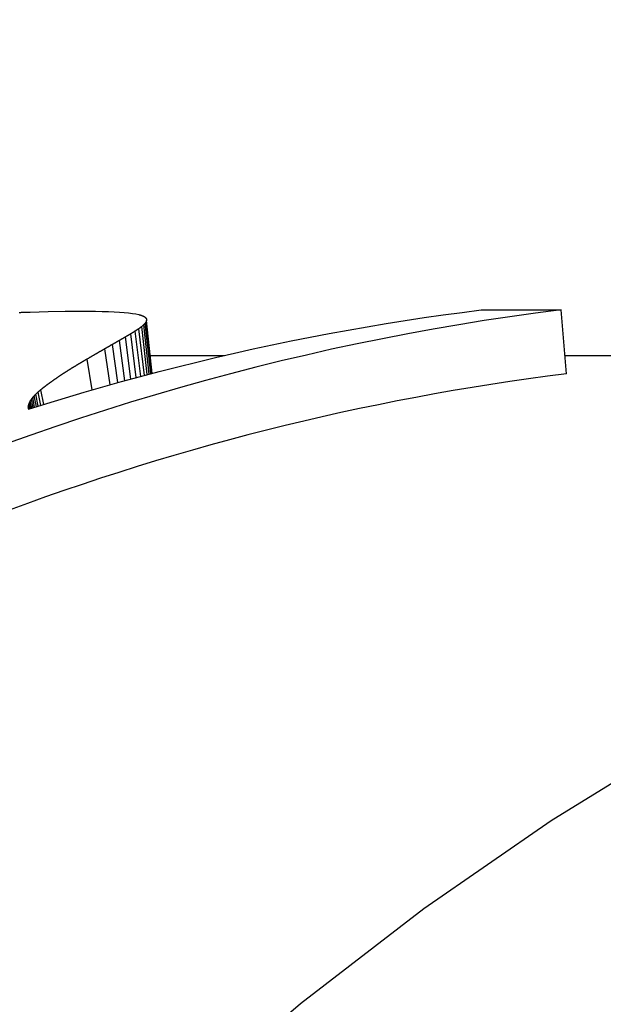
# Model space of a CAD drawing. Header units: millimetres. Extents: x 209 to 543, y 36 to 448.
# Tile 12 of 21: x 292.17 to 296.71, y 433.6 to 441.25. Entities that reach past the tile are written whole.
import ezdxf

# ---------------------------------------------------------------- set-up
doc = ezdxf.new("R2010")
doc.units = ezdxf.units.MM
doc.layers.add('Detail', color=2, linetype='Continuous')

msp = doc.modelspace()

# ---------------------------------------------------------------- linework, layer by layer
at = {"layer": 'Detail'}
for p, q in [((292.2563, 438.9828), (292.3958, 438.9867)), ((292.3958, 438.9867), (292.5273, 438.989)), ((292.5273, 438.989), (292.6506, 438.9898)), ((292.6506, 438.9898), (292.7093, 438.9896)), ((292.7093, 438.9896), (292.7644, 438.9889)), ((292.7644, 438.9889), (292.8161, 438.9878)), ((292.8161, 438.9878), (292.8641, 438.9863)), ((292.8641, 438.9863), (292.9086, 438.9844)), ((292.9086, 438.9844), (292.9496, 438.9819)), ((292.9496, 438.9819), (292.987, 438.9791)), ((292.987, 438.9791), (293.0209, 438.9757)), ((293.0209, 438.9757), (293.0512, 438.9719)), ((293.0512, 438.9719), (293.078, 438.9676)), ((293.078, 438.9676), (293.1011, 438.9626)), ((295.7628, 438.9992), (296.3823, 438.9992)), ((296.4236, 438.5017), (296.3823, 438.9992)), ((293.166, 438.4958), (293.1231, 438.8693)), ((293.1819, 438.5), (293.139, 438.8833)), ((293.1927, 438.5029), (293.1499, 438.8957)), ((293.1998, 438.5047), (293.1569, 438.9071)), ((293.1599, 438.9271), (293.1603, 438.9175)), ((293.2032, 438.5056), (293.1603, 438.9175)), ((293.0806, 438.473), (293.0378, 438.813)), ((293.1154, 438.4823), (293.0725, 438.8343)), ((293.1438, 438.4899), (293.101, 438.8531)), ((292.9382, 438.434), (292.8963, 438.7311)), ((292.9921, 438.4489), (292.9496, 438.7616)), ((293.0395, 438.4618), (292.9968, 438.7888)), ((292.878, 438.4171), (292.8368, 438.6971)), ((293.1887, 438.6448), (293.7658, 438.6448)), ((296.4117, 438.6448), (299.6959, 438.6448)), ((292.7381, 438.3772), (292.6998, 438.6174)), ((292.3193, 438.2511), (292.3007, 438.3452)), ((292.3379, 438.2569), (292.3175, 438.3606)), ((292.3616, 438.2643), (292.3394, 438.3791)), ((292.2419, 438.2578), (292.2403, 438.247)), ((292.2453, 438.269), (292.2419, 438.2578)), ((292.248, 438.2287), (292.2419, 438.2578)), ((292.2503, 438.2807), (292.2453, 438.269)), ((292.2533, 438.2303), (292.2453, 438.269)), ((292.257, 438.2928), (292.2503, 438.2807)), ((292.2603, 438.2325), (292.2503, 438.2807)), ((292.2688, 438.2352), (292.257, 438.2928)), ((292.279, 438.2385), (292.2654, 438.3053)), ((292.2908, 438.2422), (292.2755, 438.3182)), ((292.3043, 438.2464), (292.2872, 438.3315)), ((292.2403, 438.247), (292.2403, 438.2366)), ((292.2444, 438.2275), (292.2403, 438.247)), ((292.2403, 438.2366), (292.2419, 438.2267))]:
    msp.add_line(p, q, dxfattribs=at)
at = {"layer": 'Detail', "flags": 128}
for points in [[(296.3823, 438.9992), (296.1833, 438.9735), (295.9845, 438.9457), (295.7859, 438.9158), (295.5875, 438.8838), (295.3893, 438.8498), (295.1914, 438.8137), (294.9938, 438.7755), (294.7964, 438.7353), (294.5993, 438.693), (294.4026, 438.6486), (294.2061, 438.6022), (294.01, 438.5538), (293.8142, 438.5033), (293.6188, 438.4507), (293.4237, 438.3961), (293.229, 438.3395), (293.0348, 438.2808), (292.841, 438.2202), (292.6476, 438.1574), (292.4546, 438.0927), (292.2621, 438.026), (292.0701, 437.9572)], [(292.1702, 438.9796), (292.1763, 438.9798), (292.1825, 438.98), (292.1886, 438.9803), (292.1948, 438.9805), (292.2009, 438.9807), (292.2071, 438.981), (292.2132, 438.9812), (292.2194, 438.9814), (292.2255, 438.9816), (292.2317, 438.9819), (292.2378, 438.9821), (292.244, 438.9823), (292.2501, 438.9826), (292.2563, 438.9828)], [(292.2419, 438.2267), (292.3864, 438.272), (292.5312, 438.3162), (292.6762, 438.3592), (292.8214, 438.4011), (292.9668, 438.4419), (293.1124, 438.4815), (293.2582, 438.52), (293.4043, 438.5573), (293.5505, 438.5936), (293.6969, 438.6286), (293.8435, 438.6626), (293.9902, 438.6954), (294.1372, 438.727), (294.2843, 438.7575), (294.4315, 438.7868), (294.5789, 438.8151), (294.7265, 438.8421), (294.8742, 438.868), (295.022, 438.8928), (295.1699, 438.9164), (295.318, 438.9388), (295.4662, 438.9601), (295.6144, 438.9802), (295.7628, 438.9992)], [(293.1011, 438.9626), (293.1019, 438.9624), (293.1027, 438.9622), (293.1035, 438.9619), (293.1043, 438.9617), (293.1051, 438.9615), (293.1059, 438.9612), (293.1067, 438.961), (293.1075, 438.9608), (293.1083, 438.9605), (293.1091, 438.9603), (293.1099, 438.9601), (293.1107, 438.9598), (293.1115, 438.9596), (293.1123, 438.9594), (293.1131, 438.9591), (293.114, 438.9589), (293.1148, 438.9587), (293.1156, 438.9584), (293.1164, 438.9582), (293.1172, 438.958), (293.118, 438.9577), (293.1188, 438.9575), (293.1196, 438.9573), (293.1204, 438.957)], [(293.1204, 438.957), (293.121, 438.9568), (293.1217, 438.9565), (293.1223, 438.9562), (293.123, 438.956), (293.1236, 438.9557), (293.1243, 438.9555), (293.1249, 438.9552), (293.1256, 438.9549), (293.1262, 438.9547), (293.1269, 438.9544), (293.1275, 438.9541), (293.1282, 438.9539), (293.1288, 438.9536), (293.1294, 438.9533), (293.1301, 438.9531), (293.1307, 438.9528), (293.1314, 438.9526), (293.132, 438.9523), (293.1327, 438.952), (293.1333, 438.9518), (293.134, 438.9515), (293.1346, 438.9512), (293.1353, 438.951), (293.1359, 438.9507)], [(293.1359, 438.9507), (293.1364, 438.9504), (293.1369, 438.9501), (293.1374, 438.9498), (293.1379, 438.9495), (293.1384, 438.9492), (293.1389, 438.9489), (293.1393, 438.9486), (293.1398, 438.9484), (293.1403, 438.9481), (293.1408, 438.9478), (293.1413, 438.9475), (293.1418, 438.9472), (293.1423, 438.9469), (293.1428, 438.9466), (293.1433, 438.9463), (293.1438, 438.946), (293.1442, 438.9457), (293.1447, 438.9454), (293.1452, 438.9451), (293.1457, 438.9448), (293.1462, 438.9445), (293.1467, 438.9442), (293.1472, 438.9439), (293.1477, 438.9436)], [(293.1231, 438.8693), (293.1222, 438.8687), (293.1213, 438.868), (293.1204, 438.8673), (293.1194, 438.8667), (293.1185, 438.866), (293.1176, 438.8653), (293.1167, 438.8646), (293.1157, 438.864), (293.1148, 438.8633), (293.1139, 438.8626), (293.113, 438.8619), (293.112, 438.8613), (293.1111, 438.8606), (293.1102, 438.8599), (293.1093, 438.8592), (293.1083, 438.8585), (293.1074, 438.8579), (293.1065, 438.8572), (293.1056, 438.8565), (293.1046, 438.8558), (293.1037, 438.8551), (293.1028, 438.8544), (293.1019, 438.8538), (293.101, 438.8531)], [(293.139, 438.8833), (293.1384, 438.8828), (293.1377, 438.8822), (293.137, 438.8816), (293.1364, 438.881), (293.1357, 438.8804), (293.1351, 438.8799), (293.1344, 438.8793), (293.1337, 438.8787), (293.1331, 438.8781), (293.1324, 438.8775), (293.1317, 438.877), (293.1311, 438.8764), (293.1304, 438.8758), (293.1298, 438.8752), (293.1291, 438.8746), (293.1284, 438.874), (293.1278, 438.8735), (293.1271, 438.8729), (293.1264, 438.8723), (293.1258, 438.8717), (293.1251, 438.8711), (293.1245, 438.8705), (293.1238, 438.8699), (293.1231, 438.8693)], [(293.1499, 438.8957), (293.1494, 438.8952), (293.149, 438.8947), (293.1485, 438.8942), (293.1481, 438.8937), (293.1476, 438.8932), (293.1472, 438.8927), (293.1467, 438.8921), (293.1463, 438.8916), (293.1458, 438.8911), (293.1454, 438.8906), (293.1449, 438.8901), (293.1444, 438.8896), (293.144, 438.889), (293.1435, 438.8885), (293.1431, 438.888), (293.1426, 438.8875), (293.1422, 438.887), (293.1417, 438.8865), (293.1413, 438.8859), (293.1408, 438.8854), (293.1404, 438.8849), (293.1399, 438.8844), (293.1395, 438.8839), (293.139, 438.8833)], [(293.1477, 438.9436), (293.148, 438.9433), (293.1483, 438.943), (293.1487, 438.9426), (293.149, 438.9423), (293.1493, 438.942), (293.1497, 438.9417), (293.15, 438.9413), (293.1503, 438.941), (293.1507, 438.9407), (293.151, 438.9404), (293.1513, 438.94), (293.1517, 438.9397), (293.152, 438.9394), (293.1523, 438.9391), (293.1527, 438.9387), (293.153, 438.9384), (293.1533, 438.9381), (293.1537, 438.9377), (293.154, 438.9374), (293.1543, 438.9371), (293.1547, 438.9367), (293.155, 438.9364), (293.1553, 438.9361), (293.1557, 438.9358)], [(293.1569, 438.9071), (293.1567, 438.9066), (293.1564, 438.9062), (293.1561, 438.9057), (293.1558, 438.9052), (293.1555, 438.9048), (293.1552, 438.9043), (293.1549, 438.9038), (293.1546, 438.9033), (293.1543, 438.9029), (293.154, 438.9024), (293.1537, 438.9019), (293.1534, 438.9014), (293.1531, 438.901), (293.1528, 438.9005), (293.1525, 438.9), (293.1522, 438.8995), (293.1519, 438.8991), (293.1516, 438.8986), (293.1513, 438.8981), (293.151, 438.8976), (293.1508, 438.8972), (293.1505, 438.8967), (293.1502, 438.8962), (293.1499, 438.8957)], [(293.1557, 438.9358), (293.1558, 438.9354), (293.156, 438.935), (293.1562, 438.9347), (293.1564, 438.9343), (293.1565, 438.934), (293.1567, 438.9336), (293.1569, 438.9332), (293.1571, 438.9329), (293.1572, 438.9325), (293.1574, 438.9322), (293.1576, 438.9318), (293.1578, 438.9314), (293.1579, 438.9311), (293.1581, 438.9307), (293.1583, 438.9304), (293.1585, 438.93), (293.1586, 438.9296), (293.1588, 438.9293), (293.159, 438.9289), (293.1592, 438.9285), (293.1593, 438.9282), (293.1595, 438.9278), (293.1597, 438.9274), (293.1599, 438.9271)], [(293.1603, 438.9175), (293.1601, 438.9171), (293.16, 438.9167), (293.1599, 438.9163), (293.1597, 438.9158), (293.1596, 438.9154), (293.1595, 438.915), (293.1593, 438.9145), (293.1592, 438.9141), (293.159, 438.9137), (293.1589, 438.9132), (293.1588, 438.9128), (293.1586, 438.9124), (293.1585, 438.9119), (293.1583, 438.9115), (293.1582, 438.911), (293.1581, 438.9106), (293.1579, 438.9102), (293.1578, 438.9097), (293.1576, 438.9093), (293.1575, 438.9089), (293.1574, 438.9084), (293.1572, 438.908), (293.1571, 438.9075), (293.1569, 438.9071)], [(293.0378, 438.813), (293.0361, 438.812), (293.0343, 438.811), (293.0326, 438.81), (293.0309, 438.809), (293.0292, 438.808), (293.0275, 438.807), (293.0258, 438.806), (293.0241, 438.805), (293.0224, 438.804), (293.0207, 438.803), (293.019, 438.802), (293.0173, 438.801), (293.0156, 438.8), (293.0138, 438.799), (293.0121, 438.798), (293.0104, 438.797), (293.0087, 438.796), (293.007, 438.795), (293.0053, 438.7939), (293.0036, 438.7929), (293.0019, 438.7919), (293.0002, 438.7909), (292.9985, 438.7899), (292.9968, 438.7888)], [(293.0725, 438.8343), (293.071, 438.8335), (293.0696, 438.8326), (293.0681, 438.8317), (293.0667, 438.8308), (293.0653, 438.83), (293.0638, 438.8291), (293.0624, 438.8282), (293.0609, 438.8273), (293.0595, 438.8264), (293.058, 438.8255), (293.0566, 438.8246), (293.0551, 438.8238), (293.0537, 438.8229), (293.0522, 438.822), (293.0508, 438.8211), (293.0493, 438.8202), (293.0479, 438.8193), (293.0464, 438.8184), (293.045, 438.8175), (293.0435, 438.8166), (293.0421, 438.8157), (293.0407, 438.8148), (293.0392, 438.8139), (293.0378, 438.813)], [(293.101, 438.8531), (293.0998, 438.8523), (293.0986, 438.8515), (293.0974, 438.8508), (293.0962, 438.85), (293.095, 438.8492), (293.0938, 438.8484), (293.0926, 438.8477), (293.0915, 438.8469), (293.0903, 438.8461), (293.0891, 438.8453), (293.0879, 438.8446), (293.0867, 438.8438), (293.0855, 438.843), (293.0843, 438.8422), (293.0832, 438.8414), (293.082, 438.8407), (293.0808, 438.8399), (293.0796, 438.8391), (293.0784, 438.8383), (293.0772, 438.8375), (293.076, 438.8367), (293.0749, 438.8359), (293.0737, 438.8351), (293.0725, 438.8343)], [(292.8963, 438.7311), (292.8938, 438.7297), (292.8913, 438.7283), (292.8888, 438.727), (292.8864, 438.7256), (292.8839, 438.7242), (292.8814, 438.7227), (292.8789, 438.7213), (292.8764, 438.7199), (292.874, 438.7185), (292.8715, 438.7171), (292.869, 438.7157), (292.8665, 438.7143), (292.8641, 438.7129), (292.8616, 438.7114), (292.8591, 438.71), (292.8566, 438.7086), (292.8542, 438.7072), (292.8517, 438.7057), (292.8492, 438.7043), (292.8467, 438.7029), (292.8443, 438.7014), (292.8418, 438.7), (292.8393, 438.6986), (292.8368, 438.6971)], [(292.9496, 438.7616), (292.9474, 438.7604), (292.9452, 438.7591), (292.9429, 438.7579), (292.9407, 438.7566), (292.9385, 438.7554), (292.9363, 438.7541), (292.934, 438.7528), (292.9318, 438.7516), (292.9296, 438.7503), (292.9274, 438.7491), (292.9252, 438.7478), (292.9229, 438.7465), (292.9207, 438.7452), (292.9185, 438.744), (292.9163, 438.7427), (292.914, 438.7414), (292.9118, 438.7401), (292.9096, 438.7389), (292.9074, 438.7376), (292.9052, 438.7363), (292.9029, 438.735), (292.9007, 438.7337), (292.8985, 438.7324), (292.8963, 438.7311)], [(292.9968, 438.7888), (292.9948, 438.7877), (292.9929, 438.7866), (292.9909, 438.7855), (292.9889, 438.7844), (292.9869, 438.7832), (292.985, 438.7821), (292.983, 438.781), (292.9811, 438.7799), (292.9791, 438.7787), (292.9771, 438.7776), (292.9752, 438.7765), (292.9732, 438.7753), (292.9712, 438.7742), (292.9693, 438.7731), (292.9673, 438.7719), (292.9653, 438.7708), (292.9634, 438.7697), (292.9614, 438.7685), (292.9594, 438.7674), (292.9575, 438.7662), (292.9555, 438.7651), (292.9535, 438.7639), (292.9516, 438.7628), (292.9496, 438.7616)], [(292.7713, 438.6593), (292.7683, 438.6576), (292.7653, 438.6559), (292.7623, 438.6541), (292.7594, 438.6524), (292.7564, 438.6507), (292.7534, 438.649), (292.7504, 438.6472), (292.7474, 438.6455), (292.7444, 438.6438), (292.7415, 438.642), (292.7385, 438.6403), (292.7355, 438.6385), (292.7325, 438.6368), (292.7295, 438.635), (292.7266, 438.6333), (292.7236, 438.6315), (292.7206, 438.6298), (292.7176, 438.628), (292.7146, 438.6262), (292.7117, 438.6245), (292.7087, 438.6227), (292.7057, 438.6209), (292.7027, 438.6191), (292.6998, 438.6174)], [(292.8368, 438.6971), (292.8341, 438.6956), (292.8314, 438.694), (292.8286, 438.6925), (292.8259, 438.6909), (292.8232, 438.6894), (292.8204, 438.6878), (292.8177, 438.6862), (292.815, 438.6847), (292.8122, 438.6831), (292.8095, 438.6815), (292.8068, 438.68), (292.804, 438.6784), (292.8013, 438.6768), (292.7986, 438.6752), (292.7959, 438.6736), (292.7931, 438.6721), (292.7904, 438.6705), (292.7877, 438.6689), (292.7849, 438.6673), (292.7822, 438.6657), (292.7795, 438.6641), (292.7768, 438.6625), (292.774, 438.6609), (292.7713, 438.6593)], [(292.6364, 438.5805), (292.634, 438.5791), (292.6315, 438.5776), (292.6291, 438.5761), (292.6267, 438.5747), (292.6243, 438.5732), (292.6219, 438.5718), (292.6194, 438.5703), (292.617, 438.5689), (292.6146, 438.5674), (292.6122, 438.5659), (292.6098, 438.5645), (292.6073, 438.563), (292.6049, 438.5615), (292.6025, 438.5601), (292.6001, 438.5586), (292.5977, 438.5571), (292.5952, 438.5556), (292.5928, 438.5541), (292.5904, 438.5527), (292.588, 438.5512), (292.5856, 438.5497), (292.5832, 438.5482), (292.5807, 438.5467), (292.5783, 438.5452)], [(292.6998, 438.6174), (292.6971, 438.6158), (292.6945, 438.6143), (292.6918, 438.6128), (292.6892, 438.6113), (292.6865, 438.6098), (292.6839, 438.6083), (292.6813, 438.6067), (292.6786, 438.6052), (292.676, 438.6037), (292.6733, 438.6022), (292.6707, 438.6006), (292.6681, 438.5991), (292.6654, 438.5975), (292.6628, 438.596), (292.6601, 438.5945), (292.6575, 438.5929), (292.6549, 438.5914), (292.6522, 438.5898), (292.6496, 438.5883), (292.6469, 438.5867), (292.6443, 438.5852), (292.6417, 438.5836), (292.639, 438.5821), (292.6364, 438.5805)], [(292.5255, 438.5118), (292.5235, 438.5105), (292.5216, 438.5092), (292.5196, 438.5079), (292.5176, 438.5066), (292.5156, 438.5053), (292.5136, 438.504), (292.5116, 438.5027), (292.5097, 438.5014), (292.5077, 438.5001), (292.5057, 438.4988), (292.5037, 438.4974), (292.5017, 438.4961), (292.4998, 438.4948), (292.4978, 438.4935), (292.4958, 438.4922), (292.4938, 438.4909), (292.4918, 438.4896), (292.4898, 438.4883), (292.4879, 438.4869), (292.4859, 438.4856), (292.4839, 438.4843), (292.4819, 438.483), (292.4799, 438.4817), (292.478, 438.4803)], [(292.5783, 438.5452), (292.5761, 438.5438), (292.5739, 438.5425), (292.5717, 438.5411), (292.5695, 438.5397), (292.5673, 438.5383), (292.5651, 438.5369), (292.5629, 438.5356), (292.5607, 438.5342), (292.5585, 438.5328), (292.5563, 438.5314), (292.5541, 438.53), (292.5519, 438.5286), (292.5497, 438.5272), (292.5475, 438.5258), (292.5453, 438.5244), (292.5431, 438.523), (292.5409, 438.5216), (292.5387, 438.5202), (292.5365, 438.5188), (292.5343, 438.5174), (292.5321, 438.516), (292.5299, 438.5146), (292.5277, 438.5132), (292.5255, 438.5118)], [(292.3984, 438.4245), (292.3971, 438.4235), (292.3957, 438.4225), (292.3944, 438.4215), (292.393, 438.4205), (292.3917, 438.4195), (292.3904, 438.4185), (292.389, 438.4175), (292.3877, 438.4165), (292.3864, 438.4155), (292.385, 438.4145), (292.3837, 438.4135), (292.3823, 438.4125), (292.381, 438.4115), (292.3797, 438.4105), (292.3783, 438.4095), (292.377, 438.4084), (292.3757, 438.4074), (292.3743, 438.4064), (292.373, 438.4054), (292.3717, 438.4044), (292.3703, 438.4034), (292.369, 438.4024), (292.3677, 438.4014), (292.3663, 438.4004)], [(292.4356, 438.4512), (292.434, 438.4501), (292.4325, 438.449), (292.4309, 438.4479), (292.4294, 438.4468), (292.4278, 438.4457), (292.4263, 438.4445), (292.4247, 438.4434), (292.4232, 438.4423), (292.4216, 438.4412), (292.4201, 438.4401), (292.4185, 438.439), (292.417, 438.4379), (292.4154, 438.4368), (292.4139, 438.4357), (292.4123, 438.4345), (292.4108, 438.4334), (292.4092, 438.4323), (292.4077, 438.4312), (292.4061, 438.4301), (292.4046, 438.429), (292.403, 438.4278), (292.4015, 438.4267), (292.3999, 438.4256), (292.3984, 438.4245)], [(292.478, 438.4803), (292.4762, 438.4791), (292.4744, 438.4779), (292.4727, 438.4767), (292.4709, 438.4755), (292.4691, 438.4743), (292.4674, 438.4731), (292.4656, 438.4719), (292.4638, 438.4707), (292.4621, 438.4695), (292.4603, 438.4683), (292.4585, 438.467), (292.4568, 438.4658), (292.455, 438.4646), (292.4532, 438.4634), (292.4515, 438.4622), (292.4497, 438.461), (292.4479, 438.4597), (292.4462, 438.4585), (292.4444, 438.4573), (292.4426, 438.4561), (292.4409, 438.4549), (292.4391, 438.4536), (292.4374, 438.4524), (292.4356, 438.4512)], [(307.3408, 438.3948), (306.1861, 438.3599), (305.0347, 438.2558), (303.8897, 438.0832), (302.754, 437.8427), (301.6308, 437.5353), (300.5232, 437.1615), (299.4342, 436.7222), (298.3666, 436.2191), (297.3227, 435.654), (296.3051, 435.0287), (295.316, 434.345), (294.3579, 433.6048), (293.4333, 432.81), (292.5441, 431.9625), (291.6921, 431.065), (290.879, 430.1198), (290.1063, 429.1294), (289.3759, 428.0961), (288.6893, 427.0225), (288.0481, 425.9109)], [(292.3007, 438.3452), (292.3001, 438.3447), (292.2996, 438.3441), (292.299, 438.3435), (292.2984, 438.3429), (292.2979, 438.3424), (292.2973, 438.3418), (292.2968, 438.3412), (292.2962, 438.3407), (292.2956, 438.3401), (292.2951, 438.3395), (292.2945, 438.339), (292.294, 438.3384), (292.2934, 438.3378), (292.2928, 438.3372), (292.2923, 438.3367), (292.2917, 438.3361), (292.2912, 438.3355), (292.2906, 438.335), (292.29, 438.3344), (292.2895, 438.3338), (292.2889, 438.3333), (292.2884, 438.3327), (292.2878, 438.3321), (292.2872, 438.3315)], [(292.3175, 438.3606), (292.3168, 438.36), (292.3161, 438.3594), (292.3154, 438.3587), (292.3147, 438.3581), (292.314, 438.3574), (292.3133, 438.3568), (292.3126, 438.3562), (292.3119, 438.3555), (292.3112, 438.3549), (292.3105, 438.3542), (292.3098, 438.3536), (292.3091, 438.3529), (292.3084, 438.3523), (292.3077, 438.3517), (292.307, 438.351), (292.3063, 438.3504), (292.3056, 438.3497), (292.3049, 438.3491), (292.3042, 438.3484), (292.3035, 438.3478), (292.3028, 438.3472), (292.3021, 438.3465), (292.3014, 438.3459), (292.3007, 438.3452)], [(292.3394, 438.3791), (292.3385, 438.3783), (292.3375, 438.3775), (292.3366, 438.3768), (292.3357, 438.376), (292.3348, 438.3752), (292.3339, 438.3745), (292.333, 438.3737), (292.3321, 438.3729), (292.3312, 438.3722), (292.3302, 438.3714), (292.3293, 438.3706), (292.3284, 438.3699), (292.3275, 438.3691), (292.3266, 438.3683), (292.3257, 438.3676), (292.3248, 438.3668), (292.3239, 438.366), (292.323, 438.3653), (292.3221, 438.3645), (292.3211, 438.3637), (292.3202, 438.3629), (292.3193, 438.3622), (292.3184, 438.3614), (292.3175, 438.3606)], [(292.3663, 438.4004), (292.3652, 438.3995), (292.3641, 438.3986), (292.363, 438.3977), (292.3618, 438.3968), (292.3607, 438.396), (292.3596, 438.3951), (292.3585, 438.3942), (292.3573, 438.3933), (292.3562, 438.3924), (292.3551, 438.3915), (292.354, 438.3906), (292.3528, 438.3897), (292.3517, 438.3889), (292.3506, 438.388), (292.3495, 438.3871), (292.3483, 438.3862), (292.3472, 438.3853), (292.3461, 438.3844), (292.345, 438.3835), (292.3439, 438.3826), (292.3427, 438.3817), (292.3416, 438.3808), (292.3405, 438.3799), (292.3394, 438.3791)], [(292.2654, 438.3053), (292.2651, 438.3048), (292.2647, 438.3043), (292.2644, 438.3038), (292.264, 438.3032), (292.2637, 438.3027), (292.2633, 438.3022), (292.263, 438.3017), (292.2626, 438.3011), (292.2623, 438.3006), (292.2619, 438.3001), (292.2616, 438.2996), (292.2612, 438.2991), (292.2609, 438.2985), (292.2605, 438.298), (292.2602, 438.2975), (292.2598, 438.297), (292.2595, 438.2965), (292.2591, 438.2959), (292.2588, 438.2954), (292.2584, 438.2949), (292.2581, 438.2944), (292.2577, 438.2938), (292.2574, 438.2933), (292.257, 438.2928)], [(292.2755, 438.3182), (292.2751, 438.3177), (292.2747, 438.3172), (292.2742, 438.3166), (292.2738, 438.3161), (292.2734, 438.3155), (292.273, 438.315), (292.2725, 438.3145), (292.2721, 438.3139), (292.2717, 438.3134), (292.2713, 438.3129), (292.2709, 438.3123), (292.2704, 438.3118), (292.27, 438.3112), (292.2696, 438.3107), (292.2692, 438.3102), (292.2688, 438.3096), (292.2684, 438.3091), (292.2679, 438.3085), (292.2675, 438.308), (292.2671, 438.3075), (292.2667, 438.3069), (292.2663, 438.3064), (292.2658, 438.3059), (292.2654, 438.3053)], [(292.2872, 438.3315), (292.2867, 438.331), (292.2863, 438.3304), (292.2858, 438.3299), (292.2853, 438.3293), (292.2848, 438.3288), (292.2843, 438.3282), (292.2838, 438.3277), (292.2833, 438.3271), (292.2828, 438.3266), (292.2823, 438.326), (292.2819, 438.3254), (292.2814, 438.3249), (292.2809, 438.3243), (292.2804, 438.3238), (292.2799, 438.3232), (292.2794, 438.3227), (292.2789, 438.3221), (292.2784, 438.3216), (292.2779, 438.321), (292.2774, 438.3205), (292.277, 438.3199), (292.2765, 438.3193), (292.276, 438.3188), (292.2755, 438.3182)]]:
    msp.add_lwpolyline(points, dxfattribs=at)
at = {"layer": 'Detail'}
for centre, major_axis, start_param, end_param in [((310.0066, 410.6448), (0, 27.75), 5.544541, 10.163422), ((298.7391, 410.6448), (0, 28), 0.101123, 0.306838)]:
    msp.add_ellipse(centre, major_axis=major_axis, ratio=0.819152, start_param=start_param, end_param=end_param, dxfattribs=at)

doc.saveas('drawing.dxf')
